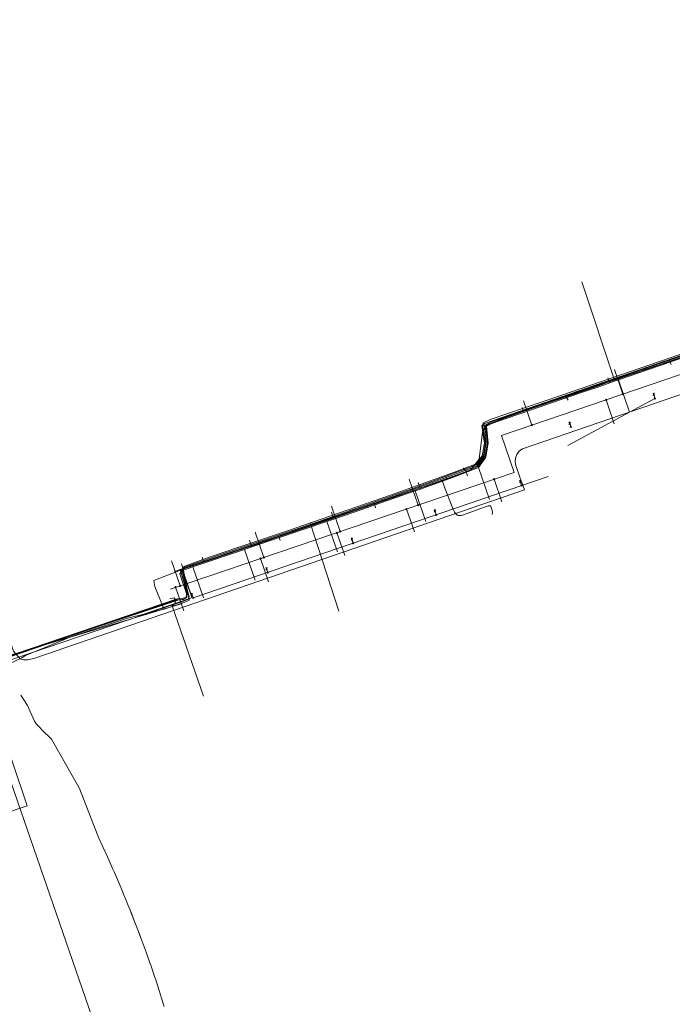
# Model space of a CAD drawing. Header units: metres. Extents: x 265038 to 265901, y 576646 to 577335.
# Tile 25 of 27: x 265461 to 265610, y 577111 to 577335. Entities that reach past the tile are written whole.
import ezdxf

# ---------------------------------------------------------------- set-up
doc = ezdxf.new("R2010")
doc.units = ezdxf.units.M
for name, color, linetype, lineweight in [('B-WE-KL-DATA-G', 252, 'KL-DATA-ALGEMEEN', 18), ('B-WE-KL-ET-MS-G', 252, 'KL-MIDDENSPANNING', 18), ('B-WE-KL-GAS-LD-G', 252, 'KL-GAS-LAGE-DRUK', 18), ('B-WE-KL-WATER-G', 252, 'KL-WATER', 18), ('B-WE-KL_ET-LS-G', 252, 'KL-LAAGSPANNING', 18), ('B-WE-RI-PERSLEIDING-G', 252, 'B-WE-RI-PERSLEIDING-G', 18), ('B-WE-RI-VRIJVERVALLEIDING-G', 252, 'KL-VRIJVERVAL', 18)]:
    doc.layers.add(name, color=color, linetype=linetype, lineweight=lineweight)
doc.styles.add('NLCS-ISO', font='NLCS-ISO.ttf')
doc.styles.get("Standard").update_dxf_attribs({"font": 'arial.ttf'})
doc.linetypes.add('B-WE-RI-PERSLEIDING-G', pattern='A,6,-2,[102,NLCS.shx,S=0.5,R=0,X=0,Y=0],-2,6,-2,["P",Standard,S=1,R=0,X=-0.5,Y=-0.5],-2', length=20)
doc.linetypes.add('KL-DATA-ALGEMEEN', pattern='A,2,-1.5,["@",NLCS-ISO,S=1,R=0,X=-0.5,Y=-0.4],-1.5,3,-1.5,["D",NLCS-ISO,S=1,R=0,X=-0.5,Y=-0.4],-1.5,1', length=12)
doc.linetypes.add('KL-GAS-LAGE-DRUK', pattern='A,2,-2,["GAS",NLCS-ISO,S=1,R=0,X=-1.25,Y=-0.4],-2,3,-1,["L",NLCS-ISO,S=1,R=0,X=-0.5,Y=-0.4],-1,1', length=12)
doc.linetypes.add('KL-LAAGSPANNING', pattern='A,2,-1.5,[103,NLCS.shx,S=1,R=0,X=0,Y=0],-1.5,3,-1.5,["L",NLCS-ISO,S=1,R=0,X=-0.5,Y=-0.4],-1.5,1', length=12)
doc.linetypes.add('KL-MIDDENSPANNING', pattern='A,2,-1.5,[103,NLCS.shx,S=1,R=0,X=0,Y=0],-1.5,3,-1.5,["M",NLCS-ISO,S=1,R=0,X=-0.5,Y=-0.4],-1.5,1', length=12)
doc.linetypes.add('KL-VRIJVERVAL', pattern='A,2,-1.5,[89,NLCS.shx,S=0.25,R=270,X=-0.5,Y=0],-1.5,3,-1.5,["V",NLCS-ISO,S=1,R=0,X=-0.5,Y=-0.4],-1.5,1', length=12)
doc.linetypes.add('KL-WATER', pattern='A,2,-1.5,[168,NLCS.shx,S=1,R=0,X=0,Y=0],-1.5,3,-1.5,["D",NLCS-ISO,S=1,R=0,X=-0.5,Y=-0.4],-1.5,1', length=12)

msp = doc.modelspace()

# ---------------------------------------------------------------- linework, layer by layer
at = {"layer": 'B-WE-KL-DATA-G'}
for p, q in [((265608.53, 577256.83), (265596.936, 577252.938)), ((265601.288, 577254.336), (265611.463, 577257.802)), ((265614.165, 577258.572), (265608.53, 577256.83)), ((265596.936, 577252.938), (265592.275, 577251.16)), ((265593.519, 577251.673), (265596.515, 577252.71)), ((265595.413, 577252.064), (265595.023, 577253.198)), ((265595.413, 577252.064), (265597.402, 577252.749)), ((265596.515, 577252.71), (265601.288, 577254.336)), ((265596.515, 577252.71), (265601.288, 577254.336)), ((265597.402, 577252.749), (265599.937, 577245.37)), ((265592.275, 577251.16), (265575.34, 577245.499)), ((265575.73, 577245.56), (265593.519, 577251.673)), ((265575.872, 577245.33), (265575.476, 577246.484)), ((265563.27, 577232.079), (265565.35, 577233.008)), ((265565.507, 577232.835), (265568.034, 577225.477)), ((265550.701, 577227.565), (265562.368, 577231.732)), ((265562.368, 577231.732), (265562.938, 577231.931)), ((265562.938, 577231.931), (265563.27, 577232.079)), ((265551.122, 577227.491), (265552.283, 577227.897)), ((265552.283, 577227.897), (265551.765, 577229.405)), ((265532.248, 577221.183), (265545.963, 577225.861)), ((265532.248, 577221.183), (265545.963, 577225.861)), ((265547.29, 577226.412), (265533.14, 577221.456)), ((265545.963, 577225.861), (265550.701, 577227.565)), ((265551.122, 577227.491), (265553.525, 577220.494)), ((265513.216, 577214.69), (265532.248, 577221.183)), ((265513.216, 577214.69), (265532.248, 577221.183)), ((265530.979, 577220.508), (265532.56, 577221.044)), ((265532.56, 577221.044), (265532.018, 577222.622)), ((265513.874, 577214.71), (265530.979, 577220.508)), ((265530.979, 577220.508), (265533.363, 577213.568)), ((265515.063, 577215.33), (265500.008, 577210.343)), ((265500.406, 577210.145), (265512.235, 577214.155)), ((265512.235, 577214.155), (265513.874, 577214.71)), ((265514.644, 577207.139), (265512.235, 577214.155)), ((265513.874, 577214.71), (265513.359, 577216.213)), ((265515.156, 577215.36), (265515.063, 577215.33)), ((265498.318, 577209.437), (265497.823, 577210.877)), ((265498.318, 577209.437), (265500.406, 577210.145)), ((265500.406, 577210.145), (265502.832, 577203.081)), ((265499.165, 577204.22), (265499.12, 577204.372)), ((265497, 577202.6), (265452.4, 577187.8)), ((265497, 577202.6), (265452.4, 577187.8)), ((265497, 577202.6), (265452.4, 577187.8)), ((265452.47, 577187.553), (265496.341, 577202.552)), ((265498.156, 577201.949), (265493.905, 577200.525)), ((265496.51, 577202.619), (265497.933, 577202.741)), ((265496.51, 577202.619), (265496.911, 577202.576)), ((265496.514, 577202.581), (265496.911, 577202.576)), ((265496.911, 577202.576), (265497.933, 577202.741)), ((265497.933, 577202.741), (265498.221, 577202.748)), ((265497.933, 577202.741), (265498.221, 577202.748)), ((265453.321, 577177.43), (265491.244, 577067.922)), ((265491.244, 577067.922), (265453.321, 577177.429))]:
    msp.add_line(p, q, dxfattribs=at)
for points in [[(265563.27, 577232.079), (265565.35, 577233.008), (265566.958, 577235.246), (265567.563, 577238.443), (265567.152, 577242.288), (265568.461, 577243), (265575.73, 577245.56), (265593.519, 577251.673), (265596.515, 577252.71), (265611.463, 577257.802), (265615.051, 577259.065), (265634.2, 577265.573), (265655.304, 577272.965), (265670.496, 577278.228), (265673.789, 577279.339), (265684.185, 577282.792)], [(265563.27, 577232.079), (265565.35, 577233.008), (265566.958, 577235.246), (265567.563, 577238.443), (265567.152, 577242.288), (265568.461, 577243), (265575.73, 577245.56), (265593.519, 577251.673), (265596.515, 577252.71), (265611.463, 577257.802), (265615.051, 577259.065), (265634.2, 577265.573), (265655.304, 577272.965), (265670.496, 577278.228), (265673.789, 577279.339), (265684.185, 577282.792)], [(265589.046, 577275.098), (265596.515, 577252.71), (265593.519, 577251.673), (265584.247, 577248.494), (265575.73, 577245.56), (265568.461, 577243), (265567.881, 577242.697), (265567.152, 577242.288), (265567.563, 577238.443), (265566.958, 577235.246), (265565.389, 577233.025), (265562.938, 577231.931), (265562.531, 577232.119), (265562.162, 577232.471), (265562.119, 577232.72)], [(265452.475, 577187.539), (265496.341, 577202.552), (265496.514, 577202.581), (265496.911, 577202.576), (265497.933, 577202.741), (265498.221, 577202.748), (265499.012, 577203.189), (265499.04, 577203.546), (265499.165, 577204.22), (265497.653, 577209.274), (265498.314, 577209.747), (265504.79, 577211.816), (265545.963, 577225.861), (265559.617, 577230.772), (265562.938, 577231.931), (265565.389, 577233.025), (265566.958, 577235.246), (265567.563, 577238.443), (265567.152, 577242.288), (265567.881, 577242.697), (265568.461, 577243), (265575.73, 577245.56), (265584.247, 577248.494), (265593.519, 577251.673), (265596.515, 577252.71), (265611.326, 577257.754)], [(265562.119, 577232.72), (265562.162, 577232.471), (265562.531, 577232.119), (265562.938, 577231.931), (265565.389, 577233.025), (265566.958, 577235.246), (265567.563, 577238.443), (265567.152, 577242.288), (265567.881, 577242.697), (265568.461, 577243), (265575.73, 577245.56), (265584.247, 577248.494), (265593.519, 577251.673), (265596.515, 577252.71), (265611.326, 577257.754)], [(265597.402, 577252.749), (265606.879, 577256.011), (265612.38, 577257.899)], [(265589.413, 577249.999), (265593.154, 577251.287), (265595.413, 577252.064)], [(265575.872, 577245.33), (265584.337, 577248.252), (265589.413, 577249.999)], [(265565.35, 577233.008), (265566.958, 577235.246), (265567.563, 577238.443), (265567.152, 577242.288), (265568.461, 577243), (265575.73, 577245.56)], [(265575.34, 577245.499), (265572.114, 577244.42), (265567.245, 577242.41), (265566.442, 577240.86), (265565.674, 577234.698), (265564.506, 577233.29)], [(265565.507, 577232.835), (265567.162, 577235.149), (265567.753, 577238.444), (265567.343, 577242.197), (265568.52, 577242.792), (265574.261, 577244.774), (265575.872, 577245.33)], [(265502.89, 577180.73), (265495.734, 577201.254), (265496.44, 577201.796), (265496.514, 577202.581), (265496.911, 577202.576), (265497.933, 577202.741), (265498.221, 577202.748), (265499.012, 577203.189), (265499.04, 577203.546), (265499.165, 577204.22), (265497.83, 577208.718), (265497.729, 577209.268), (265498.407, 577209.728), (265504.791, 577211.804), (265513.216, 577214.69), (265522.247, 577217.749), (265532.248, 577221.183), (265545.963, 577225.861), (265559.617, 577230.772), (265562.938, 577231.931), (265562.531, 577232.119), (265562.162, 577232.471), (265562.119, 577232.72)], [(265564.506, 577233.29), (265563.739, 577232.365), (265560.85, 577231.044), (265549.56, 577227.193)], [(265552.283, 577227.897), (265554.373, 577228.629), (265559.826, 577230.606), (265565.507, 577232.835)], [(265562.938, 577231.931), (265562.531, 577232.119), (265562.162, 577232.471), (265562.119, 577232.72)], [(265496.514, 577202.581), (265496.911, 577202.576), (265497.933, 577202.741), (265498.221, 577202.748), (265499.012, 577203.189), (265499.165, 577204.22), (265497.83, 577208.718), (265497.729, 577209.268), (265498.407, 577209.728), (265504.791, 577211.804), (265513.216, 577214.69), (265545.963, 577225.861), (265550.701, 577227.565), (265562.368, 577231.732)], [(265496.514, 577202.581), (265496.911, 577202.576), (265497.933, 577202.741), (265498.221, 577202.748), (265499.012, 577203.189), (265499.165, 577204.22), (265497.83, 577208.718), (265497.729, 577209.268), (265498.407, 577209.728), (265504.791, 577211.804), (265513.216, 577214.69), (265545.963, 577225.861), (265550.701, 577227.565), (265562.368, 577231.732)], [(265532.56, 577221.044), (265537.227, 577222.626), (265551.122, 577227.491)], [(265549.56, 577227.193), (265547.969, 577226.649), (265547.29, 577226.412)], [(265533.14, 577221.456), (265531.188, 577220.773), (265530.974, 577220.7)], [(265530.974, 577220.7), (265516.187, 577215.702), (265515.156, 577215.36)], [(265499.12, 577204.372), (265497.653, 577209.274), (265498.314, 577209.747), (265504.79, 577211.816), (265513.216, 577214.69)], [(265499.12, 577204.372), (265497.83, 577208.718), (265497.729, 577209.268), (265498.407, 577209.728), (265504.791, 577211.804), (265513.216, 577214.69)], [(265500.008, 577210.343), (265491.545, 577207.042), (265491.813, 577205.665), (265493.518, 577201.352), (265493.905, 577200.525)], [(265451.841, 577187.699), (265452.305, 577187.759), (265452.395, 577187.79), (265496.874, 577202.878), (265497.805, 577202.944), (265498.924, 577203.168), (265498.979, 577204.13), (265498.904, 577204.347), (265497.537, 577208.315)], [(265497.537, 577208.315), (265497.449, 577208.57), (265497.691, 577208.987), (265498.318, 577209.437)], [(265495.166, 577202.884), (265496.155, 577203.072), (265496.51, 577202.619)], [(265498.221, 577202.748), (265499.077, 577203.158), (265499.165, 577204.22)], [(265498.221, 577202.748), (265499.012, 577203.189), (265499.165, 577204.22)], [(265451.672, 577186.436), (265451.991, 577187.437), (265452.475, 577187.539), (265496.514, 577202.581)], [(265496.514, 577202.581), (265496.44, 577201.796), (265495.734, 577201.254)], [(265493.905, 577200.525), (265485.537, 577198.464), (265472.517, 577194.145), (265462.345, 577189.939), (265461.513, 577189.457), (265458.569, 577188.055), (265452.805, 577185.449), (265451.663, 577185.286), (265450.768, 577185.298)], [(265452.563, 577185.574), (265462.701, 577155.748), (265451.355, 577151.919)]]:
    msp.add_lwpolyline(points, dxfattribs=at)
at = {"layer": 'B-WE-KL-ET-MS-G'}
for points in [[(265461.284, 577180.965), (265462.763, 577178.59), (265464.37, 577175.001), (265464.81, 577174.347), (265466.868, 577172.194), (265467.445, 577171.642), (265468.239, 577170.948), (265474.246, 577160.397), (265474.589, 577159.677), (265478.709, 577149.108), (265479.023, 577148.372), (265480.978, 577144.141), (265481.308, 577143.412), (265482.244, 577141.307), (265482.565, 577140.574), (265483.481, 577138.453), (265484.114, 577136.961), (265484.422, 577136.222), (265485.42, 577133.8), (265485.722, 577133.059), (265486.147, 577131.999), (265487.025, 577129.772), (265487.314, 577129.026), (265488.04, 577127.13), (265488.674, 577125.435), (265489.77, 577122.433), (265490.04, 577121.68), (265490.655, 577119.935), (265490.917, 577119.179), (265491.72, 577116.824), (265491.973, 577116.065), (265493.086, 577112.651), (265493.33, 577111.889), (265493.909, 577110.037)], [(265461.284, 577180.965), (265462.763, 577178.59), (265464.37, 577175.001), (265464.81, 577174.347), (265466.868, 577172.194), (265467.445, 577171.642), (265468.239, 577170.948), (265474.246, 577160.397), (265474.589, 577159.677), (265478.709, 577149.108), (265479.023, 577148.372), (265480.978, 577144.141), (265481.308, 577143.412), (265482.244, 577141.307), (265482.565, 577140.574), (265483.481, 577138.453), (265484.114, 577136.961), (265484.422, 577136.222), (265485.42, 577133.8), (265485.722, 577133.059), (265486.147, 577131.999), (265487.025, 577129.772), (265487.314, 577129.026), (265488.04, 577127.13), (265488.674, 577125.435), (265489.77, 577122.433), (265490.04, 577121.68), (265490.655, 577119.935), (265490.917, 577119.179), (265491.72, 577116.824), (265491.973, 577116.065), (265493.086, 577112.651), (265493.33, 577111.889), (265493.909, 577110.037)], [(265461.284, 577180.965), (265462.763, 577178.59), (265464.37, 577175.001), (265464.81, 577174.347), (265466.868, 577172.194), (265467.445, 577171.642), (265468.239, 577170.948), (265474.246, 577160.397), (265474.589, 577159.677), (265478.709, 577149.108), (265479.023, 577148.372), (265480.978, 577144.141), (265481.308, 577143.412), (265482.244, 577141.307), (265482.565, 577140.574), (265483.481, 577138.453), (265484.114, 577136.961), (265484.422, 577136.222), (265485.42, 577133.8), (265485.722, 577133.059), (265486.147, 577131.999), (265487.025, 577129.772), (265487.314, 577129.026), (265488.04, 577127.13), (265488.674, 577125.435), (265489.77, 577122.433), (265490.04, 577121.68), (265490.655, 577119.935), (265490.917, 577119.179), (265491.72, 577116.824), (265491.973, 577116.065), (265493.086, 577112.651), (265493.33, 577111.889), (265493.909, 577110.037)], [(265461.284, 577180.965), (265462.763, 577178.59), (265464.37, 577175.001), (265464.81, 577174.347), (265466.868, 577172.194), (265467.445, 577171.642), (265468.239, 577170.948)], [(265493.909, 577110.037), (265493.33, 577111.889), (265493.086, 577112.651), (265491.973, 577116.065), (265491.72, 577116.824), (265490.917, 577119.179), (265490.655, 577119.935), (265490.04, 577121.68), (265489.77, 577122.433), (265488.674, 577125.435), (265488.395, 577126.186), (265488.04, 577127.13), (265487.314, 577129.026), (265487.025, 577129.772), (265486.442, 577131.256), (265485.722, 577133.059), (265485.42, 577133.8), (265484.422, 577136.222), (265484.114, 577136.961), (265483.481, 577138.453), (265482.565, 577140.574), (265482.244, 577141.307), (265481.308, 577143.412), (265480.978, 577144.141), (265479.023, 577148.372), (265478.709, 577149.108), (265474.589, 577159.677), (265474.246, 577160.397), (265468.239, 577170.948)], [(265468.239, 577170.948), (265474.246, 577160.397), (265474.589, 577159.677), (265478.709, 577149.108), (265479.023, 577148.372), (265480.978, 577144.141), (265481.308, 577143.412), (265482.244, 577141.307), (265482.565, 577140.574), (265483.481, 577138.453), (265484.114, 577136.961), (265484.422, 577136.222), (265485.42, 577133.8), (265485.722, 577133.059), (265486.442, 577131.256), (265487.025, 577129.772), (265487.314, 577129.026), (265488.04, 577127.13), (265488.395, 577126.186), (265488.674, 577125.435), (265489.77, 577122.433), (265490.04, 577121.68), (265490.655, 577119.935), (265490.917, 577119.179), (265491.72, 577116.824), (265491.973, 577116.065), (265493.086, 577112.651), (265493.33, 577111.889), (265493.909, 577110.037)], [(265468.239, 577170.948), (265474.246, 577160.397), (265474.589, 577159.677), (265478.709, 577149.108), (265479.023, 577148.372), (265480.978, 577144.141), (265481.308, 577143.412), (265482.244, 577141.307), (265482.565, 577140.574), (265483.481, 577138.453), (265484.114, 577136.961), (265484.422, 577136.222), (265485.42, 577133.8), (265485.722, 577133.059), (265486.442, 577131.256), (265487.025, 577129.772), (265487.314, 577129.026), (265488.04, 577127.13), (265488.395, 577126.186), (265488.674, 577125.435), (265489.77, 577122.433), (265490.04, 577121.68), (265490.655, 577119.935), (265490.917, 577119.179), (265491.72, 577116.824), (265491.973, 577116.065), (265493.086, 577112.651), (265493.33, 577111.889), (265493.909, 577110.037)], [(265468.239, 577170.948), (265474.246, 577160.397), (265474.589, 577159.677), (265478.709, 577149.108), (265479.023, 577148.372), (265480.978, 577144.141), (265481.308, 577143.412), (265482.244, 577141.307), (265482.565, 577140.574), (265483.481, 577138.453), (265484.114, 577136.961), (265484.422, 577136.222), (265485.42, 577133.8), (265485.722, 577133.059), (265486.442, 577131.256), (265487.025, 577129.772), (265487.314, 577129.026), (265488.04, 577127.13), (265488.395, 577126.186), (265488.674, 577125.435), (265489.77, 577122.433), (265490.04, 577121.68), (265490.655, 577119.935), (265490.917, 577119.179), (265491.72, 577116.824), (265491.973, 577116.065), (265493.086, 577112.651), (265493.33, 577111.889), (265493.909, 577110.037)]]:
    msp.add_lwpolyline(points, dxfattribs=at)
at = {"layer": 'B-WE-KL-GAS-LD-G'}
for p, q in [((265499.406, 577204.019), (265498.369, 577207.893)), ((265452.307, 577186.728), (265496.523, 577201.75)), ((265452.307, 577186.728), (265496.523, 577201.75)), ((265496.523, 577201.75), (265498.278, 577202.328)), ((265498.726, 577202.529), (265498.278, 577202.328))]:
    msp.add_line(p, q, dxfattribs=at)
msp.add_lwpolyline([(265834.771, 577334.806), (265822.414, 577330.558), (265805.371, 577324.843), (265776.943, 577314.787), (265757.487, 577308.098), (265727.413, 577297.951), (265692.277, 577286.021), (265660.614, 577275.215), (265617.786, 577260.449), (265566.892, 577242.796), (265566.536, 577242.219), (265567.138, 577238.372), (265566.624, 577235.496), (265565.047, 577233.397), (265551.042, 577228.182), (265529.165, 577220.53), (265505.901, 577212.664), (265498.328, 577209.999), (265497.995, 577209.288), (265499.592, 577203.326), (265499.362, 577202.815), (265498.726, 577202.529)], dxfattribs=at)
at = {"layer": 'B-WE-KL-WATER-G'}
for p, q in [((265527.181, 577220.17), (265533.707, 577200.038)), ((265452.172, 577188.04), (265497.559, 577201.659))]:
    msp.add_line(p, q, dxfattribs=at)
msp.add_lwpolyline([(265497.559, 577201.659), (265497.902, 577201.816), (265499.637, 577202.564), (265499.48, 577203.54), (265498.338, 577209.33), (265498.377, 577210.239), (265504.385, 577212.454), (265522.022, 577218.396), (265545.73, 577226.548), (265559.227, 577231.433), (265564.872, 577233.561), (265566.324, 577235.454), (265566.854, 577238.361), (265566.266, 577242.266), (265566.665, 577242.97), (265568.184, 577243.75), (265584.302, 577249.172), (265611.41, 577258.52)], dxfattribs=at)
at = {"layer": 'B-WE-KL_ET-LS-G'}
for p, q in [((265609.06, 577257.257), (265609.411, 577256.238)), ((265585.326, 577249.091), (265585.932, 577248.111)), ((265562.594, 577232.176), (265563.041, 577230.877)), ((265559.759, 577223.233), (265557.662, 577228.562)), ((265541.799, 577224.684), (265542.023, 577223.575)), ((265519.945, 577217.201), (265520.307, 577216.15)), ((265502.896, 577211.394), (265502.56, 577212.36)), ((265496.24, 577209.08), (265497.987, 577209.687)), ((265496.24, 577209.08), (265497.987, 577209.687)), ((265498.351, 577208.641), (265497.987, 577209.687)), ((265498.351, 577208.641), (265497.987, 577209.687)), ((265498.471, 577208.297), (265498.351, 577208.641)), ((265498.471, 577208.297), (265500, 577203.897)), ((265500, 577203.897), (265498.471, 577208.297)), ((265498.471, 577208.297), (265500, 577203.897))]:
    msp.add_line(p, q, dxfattribs=at)
for points in [[(265497.987, 577209.687), (265504.722, 577212.029), (265522.157, 577217.952), (265545.906, 577226.092), (265559.338, 577230.962), (265565.184, 577233.142), (265566.733, 577235.338), (265567.264, 577238.504), (265566.912, 577242.351), (265568.405, 577243.221), (265584.403, 577248.773), (265611.272, 577258.018), (265615.336, 577259.407), (265631.104, 577264.67), (265668.76, 577277.843), (265684.946, 577283.351), (265689.679, 577284.894), (265718.888, 577294.854), (265753.061, 577306.411), (265763.055, 577310.13), (265805.435, 577324.64), (265825.927, 577331.529), (265834.834, 577334.588)], [(265497.987, 577209.687), (265504.722, 577212.029), (265522.157, 577217.952), (265545.906, 577226.092), (265559.338, 577230.962), (265565.184, 577233.142), (265566.733, 577235.338), (265567.264, 577238.504), (265566.912, 577242.351), (265568.405, 577243.221), (265584.403, 577248.773), (265611.272, 577258.018), (265615.336, 577259.407), (265631.104, 577264.67), (265668.76, 577277.843), (265684.946, 577283.351), (265689.679, 577284.894), (265718.888, 577294.854), (265753.061, 577306.411), (265763.055, 577310.13), (265805.435, 577324.64), (265825.927, 577331.529), (265834.834, 577334.588)], [(265558.229, 577230.56), (265558.328, 577230.306), (265558.066, 577230.206), (265557.465, 577229.967), (265557.368, 577229.912), (265557.311, 577229.839), (265557.291, 577229.747), (265557.311, 577229.637), (265557.584, 577228.8), (265557.754, 577228.329), (265559.667, 577223.466), (265559.866, 577223.007), (265559.939, 577222.85), (265560.059, 577222.632), (265560.203, 577222.429), (265560.248, 577222.372), (265560.418, 577222.191), (265560.612, 577222.036), (265560.683, 577221.988), (265560.901, 577221.884), (265561.14, 577221.852), (265561.356, 577221.855), (265561.602, 577221.88), (265561.841, 577221.945), (265567.492, 577223.977), (265567.72, 577224.048), (265567.954, 577224.099), (265568.063, 577224.104), (265568.159, 577224.079), (265568.24, 577224.024), (265568.308, 577223.938), (265568.414, 577223.729), (265568.488, 577223.506), (265568.697, 577222.697), (265568.721, 577222.457), (265568.668, 577222.222), (265568.614, 577222.084)], [(265489.302, 577199.361), (265499.875, 577203.036), (265500.032, 577203.117), (265500.126, 577203.23), (265500.156, 577203.372), (265500.122, 577203.546), (265498.351, 577208.641)], [(265489.302, 577199.361), (265499.875, 577203.036), (265500.032, 577203.117), (265500.126, 577203.23), (265500.156, 577203.372), (265500.122, 577203.546), (265500, 577203.897)]]:
    msp.add_lwpolyline(points, dxfattribs=at)
at = {"layer": 'B-WE-RI-PERSLEIDING-G'}
msp.add_lwpolyline([(265837.075, 577326.912), (265575.546, 577237.073), (265575.179, 577236.856), (265574.745, 577236.416), (265574.232, 577235.784), (265573.925, 577234.942), (265573.874, 577234.127), (265574.049, 577233.284), (265574.91, 577230.633), (265575.988, 577227.746), (265464.423, 577189.374), (265462.819, 577188.954), (265461.859, 577189.023), (265461.083, 577189.242), (265459.564, 577190.961), (265455.95, 577201.35)], dxfattribs=at)
at = {"layer": 'B-WE-RI-VRIJVERVALLEIDING-G'}
for p, q in [((265570.74, 577240.1), (265643.22, 577264.75)), ((265598.418, 577249.513), (265596.491, 577255.122)), ((265577.703, 577242.468), (265575.798, 577248.014)), ((265585.837, 577237.805), (265605.726, 577248.51)), ((265594.746, 577248.059), (265594.44, 577248.365)), ((265594.44, 577248.059), (265594.746, 577248.365)), ((265596.466, 577242.758), (265594.593, 577248.212)), ((265598.57, 577249.36), (265598.265, 577249.666)), ((265598.265, 577249.36), (265598.57, 577249.666)), ((265605.446, 577249.467), (265605.283, 577249.712)), ((265605.446, 577249.467), (265605.283, 577249.222)), ((265605.331, 577249.744), (265605.561, 577249.19)), ((265605.331, 577249.19), (265605.561, 577249.744)), ((265605.503, 577249.178), (265605.389, 577249.756)), ((265605.389, 577249.178), (265605.503, 577249.756)), ((265605.446, 577249.167), (265605.446, 577249.767)), ((265605.446, 577249.467), (265605.609, 577249.712)), ((265605.726, 577248.51), (265605.446, 577249.467)), ((265605.609, 577249.222), (265605.446, 577249.467)), ((265605.879, 577248.357), (265605.573, 577248.663)), ((265605.573, 577248.357), (265605.879, 577248.663)), ((265577.856, 577242.315), (265577.55, 577242.621)), ((265577.55, 577242.315), (265577.856, 577242.621)), ((265586.297, 577242.869), (265586.134, 577243.114)), ((265586.297, 577242.869), (265586.134, 577242.624)), ((265586.182, 577243.146), (265586.412, 577242.592)), ((265586.182, 577242.592), (265586.412, 577243.146)), ((265586.354, 577242.58), (265586.24, 577243.158)), ((265586.24, 577242.58), (265586.354, 577243.158)), ((265586.297, 577242.569), (265586.297, 577243.169)), ((265586.297, 577242.869), (265586.46, 577243.114)), ((265586.544, 577242.089), (265586.297, 577242.869)), ((265586.46, 577242.624), (265586.297, 577242.869)), ((265586.697, 577241.936), (265586.391, 577242.242)), ((265586.391, 577241.936), (265586.697, 577242.242)), ((265573.65, 577231.64), (265570.74, 577240.1)), ((265495.32, 577205.1), (265573.65, 577231.64)), ((265581.426, 577230.784), (265500.536, 577203.089)), ((265551.758, 577224.222), (265549.731, 577230.126)), ((265569.271, 577229.952), (265568.966, 577230.257)), ((265568.966, 577229.952), (265569.271, 577230.257)), ((265570.87, 577225.008), (265569.118, 577230.105)), ((265575.027, 577229.639), (265574.864, 577229.884)), ((265574.912, 577229.916), (265575.142, 577229.362)), ((265574.912, 577229.362), (265575.142, 577229.916)), ((265575.084, 577229.35), (265574.97, 577229.928)), ((265574.97, 577229.35), (265575.084, 577229.928)), ((265575.027, 577229.339), (265575.027, 577229.939)), ((265575.027, 577229.639), (265575.19, 577229.884)), ((265575.027, 577229.639), (265574.864, 577229.394)), ((265575.347, 577228.703), (265575.027, 577229.639)), ((265575.19, 577229.394), (265575.027, 577229.639)), ((265575.5, 577228.55), (265575.195, 577228.856)), ((265575.195, 577228.55), (265575.5, 577228.856)), ((265534, 577218.206), (265532.001, 577224.028)), ((265549.287, 577223.181), (265548.982, 577223.486)), ((265548.982, 577223.181), (265549.287, 577223.486)), ((265550.907, 577218.175), (265549.134, 577223.334)), ((265551.911, 577224.07), (265551.605, 577224.375)), ((265551.605, 577224.07), (265551.911, 577224.375)), ((265555.583, 577222.948), (265555.42, 577223.193)), ((265555.468, 577223.225), (265555.698, 577222.671)), ((265555.468, 577222.671), (265555.698, 577223.225)), ((265555.64, 577222.659), (265555.526, 577223.237)), ((265555.526, 577222.659), (265555.64, 577223.237)), ((265555.583, 577222.648), (265555.583, 577223.248)), ((265555.583, 577222.948), (265555.746, 577223.193)), ((265555.583, 577222.948), (265555.42, 577222.703)), ((265555.894, 577222.042), (265555.583, 577222.948)), ((265555.583, 577222.948), (265555.746, 577222.703)), ((265556.047, 577221.887), (265555.742, 577222.193)), ((265555.742, 577221.887), (265556.047, 577222.193)), ((265516.639, 577212.323), (265514.662, 577218.08)), ((265533.404, 577217.799), (265533.099, 577218.105)), ((265533.099, 577217.799), (265533.404, 577218.105)), ((265535.047, 577212.727), (265533.252, 577217.952)), ((265534.152, 577218.053), (265533.847, 577218.358)), ((265533.847, 577218.053), (265534.152, 577218.358)), ((265536.679, 577216.452), (265536.516, 577216.697)), ((265536.679, 577216.452), (265536.516, 577216.207)), ((265536.564, 577216.729), (265536.794, 577216.175)), ((265536.564, 577216.175), (265536.794, 577216.729)), ((265536.736, 577216.163), (265536.622, 577216.741)), ((265536.622, 577216.163), (265536.736, 577216.741)), ((265536.679, 577216.152), (265536.679, 577216.752)), ((265536.679, 577216.452), (265536.842, 577216.697)), ((265536.842, 577216.207), (265536.679, 577216.452)), ((265536.983, 577215.568), (265536.68, 577216.453)), ((265537.136, 577215.414), (265536.83, 577215.72)), ((265536.83, 577215.414), (265537.136, 577215.72)), ((265515.987, 577211.898), (265515.681, 577212.203)), ((265515.681, 577211.898), (265515.987, 577212.203)), ((265517.654, 577206.753), (265515.834, 577212.051)), ((265516.792, 577212.171), (265516.487, 577212.476)), ((265516.487, 577212.171), (265516.792, 577212.476)), ((265497.555, 577205.857), (265495.605, 577211.534)), ((265517.243, 577209.749), (265517.08, 577209.994)), ((265517.243, 577209.749), (265517.08, 577209.504)), ((265517.128, 577210.026), (265517.358, 577209.472)), ((265517.128, 577209.472), (265517.358, 577210.026)), ((265517.3, 577209.46), (265517.186, 577210.038)), ((265517.186, 577209.46), (265517.3, 577210.038)), ((265517.243, 577209.449), (265517.243, 577210.049)), ((265517.243, 577209.749), (265517.406, 577209.994)), ((265517.533, 577208.909), (265517.243, 577209.749)), ((265517.406, 577209.504), (265517.243, 577209.749)), ((265517.686, 577208.756), (265517.381, 577209.061)), ((265517.381, 577208.756), (265517.686, 577209.061)), ((265496.666, 577205.352), (265496.361, 577205.657)), ((265496.361, 577205.352), (265496.666, 577205.657)), ((265498.361, 577200.126), (265496.513, 577205.504)), ((265497.708, 577205.705), (265497.402, 577206.01)), ((265497.402, 577205.705), (265497.708, 577206.01)), ((265500.17, 577203.891), (265500.007, 577204.136)), ((265500.17, 577203.891), (265500.007, 577203.646)), ((265500.055, 577204.168), (265500.285, 577203.614)), ((265500.055, 577203.614), (265500.285, 577204.168)), ((265500.227, 577203.602), (265500.113, 577204.18)), ((265500.113, 577203.602), (265500.227, 577204.18)), ((265500.17, 577203.591), (265500.17, 577204.191)), ((265500.17, 577203.891), (265500.333, 577204.136)), ((265500.536, 577203.089), (265500.17, 577203.891)), ((265500.333, 577203.646), (265500.17, 577203.891)), ((265500.689, 577202.936), (265500.383, 577203.242)), ((265500.383, 577202.936), (265500.689, 577203.242))]:
    msp.add_line(p, q, dxfattribs=at)

doc.saveas('drawing.dxf')
